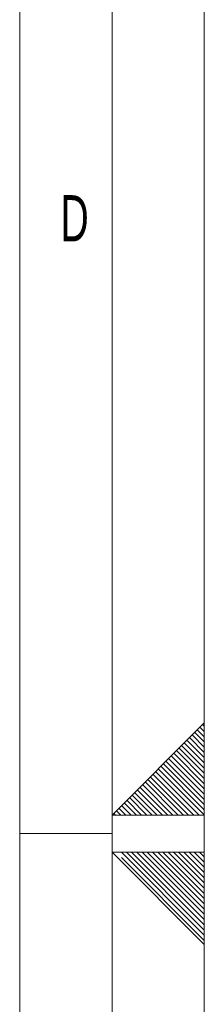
# Model space of a CAD drawing. Header units: millimetres. Extents: x 0 to 594, y 0 to 420.
# Tile 47 of 49: x 584 to 594, y 201 to 254. Entities that reach past the tile are written whole.
import ezdxf

# ---------------------------------------------------------------- set-up
doc = ezdxf.new("R2010")
doc.units = ezdxf.units.MM
doc.linetypes.add('CENTER', pattern=[10.16, 6.35, -1.27, 1.27, -1.27])
doc.styles.add('SLDTEXTSTYLE1', font='TXT', dxfattribs={"width": 0.638186})

msp = doc.modelspace()

# ---------------------------------------------------------------- linework, layer by layer
at = {"color": 133, "linetype": 'Continuous', "lineweight": 0, "true_color": 0x71e1e1}
for p, q in [((594, 420.00007), (594, 0)), ((589, 415.00007), (589, 60.25)), ((584, 410.00007), (584, 60.25)), ((589, 292), (589, 5)), ((594, 216.00007), (589, 211.00007)), ((594, 216.00007), (594, 204.00007)), ((589, 211.00007), (589, 209.00007)), ((589, 211.00007), (594, 211.00007)), ((584, 210.00007), (589, 210.00007)), ((589, 209.00007), (594, 209.00007)), ((594, 204.00007), (589, 209.00007))]:
    msp.add_line(p, q, dxfattribs=at)
at = {"color": 133, "linetype": 'CENTER', "lineweight": 0, "true_color": 0x71e1e1}
for p, q in [((594, 214.95987), (593.47987, 215.47993)), ((594, 215.24273), (593.62133, 215.6214)), ((594, 215.52553), (593.76273, 215.7628)), ((594, 215.8084), (593.90413, 215.9042)), ((594, 213.82847), (592.9142, 214.91427)), ((594, 214.11133), (593.05567, 215.05573)), ((594, 214.3942), (593.19707, 215.19713)), ((594, 214.677), (593.33847, 215.33853)), ((594, 212.69713), (592.34853, 214.3486)), ((594, 212.97993), (592.48993, 214.49)), ((594, 213.2628), (592.6314, 214.63147)), ((594, 213.54567), (592.7728, 214.77287)), ((594, 211.8486), (591.92427, 213.92433)), ((594, 212.13147), (592.06567, 214.06573)), ((594, 212.41427), (592.20713, 214.2072)), ((593.71713, 211.00007), (591.3586, 213.35867)), ((593.99113, 211.00893), (591.5, 213.50007)), ((594, 211.28293), (591.6414, 213.64147)), ((594, 211.56573), (591.78287, 213.78293)), ((592.5858, 211.00007), (590.79287, 212.79293)), ((592.8686, 211.00007), (590.93433, 212.9344)), ((593.15147, 211.00007), (591.07573, 213.0758)), ((593.43433, 211.00007), (591.21713, 213.2172)), ((591.4544, 211.00007), (590.2272, 212.22727)), ((591.73727, 211.00007), (590.3686, 212.36867)), ((592.02013, 211.00007), (590.51007, 212.51013)), ((592.30293, 211.00007), (590.65147, 212.65153)), ((590.32307, 211.00007), (589.66153, 211.6616)), ((590.60587, 211.00007), (589.80293, 211.803)), ((590.88873, 211.00007), (589.94433, 211.9444)), ((591.1716, 211.00007), (590.0858, 212.08587)), ((589.47453, 211.00007), (589.23727, 211.23733)), ((589.75733, 211.00007), (589.37867, 211.37873)), ((590.0402, 211.00007), (589.52013, 211.5202)), ((589.19167, 211.00007), (589.09587, 211.09593)), ((594, 204.21187), (589.2118, 209.00007)), ((594, 204.49467), (589.4946, 209.00007)), ((594, 204.77753), (589.77747, 209.00007)), ((594, 205.0604), (590.06033, 209.00007)), ((594, 205.3432), (590.34313, 209.00007)), ((594, 205.62607), (590.626, 209.00007)), ((594, 205.90887), (590.9088, 209.00007)), ((594, 206.19173), (591.19167, 209.00007)), ((594, 206.4746), (591.47453, 209.00007)), ((594, 206.7574), (591.75733, 209.00007)), ((594, 207.04027), (592.0402, 209.00007)), ((594, 207.32313), (592.32307, 209.00007)), ((594, 207.60593), (592.60587, 209.00007)), ((594, 207.8888), (592.88873, 209.00007)), ((594, 208.17167), (593.1716, 209.00007)), ((594, 208.45447), (593.4544, 209.00007)), ((594, 208.73733), (593.73727, 209.00007))]:
    msp.add_line(p, q, dxfattribs=at)

# ---------------------------------------------------------------- texts
at = {"color": 254, "linetype": 'Continuous', "lineweight": 0, "true_color": 0xe8e8e8, "insert": (586.9701, 244.56814), "char_height": 2.50001, "attachment_point": 2, "style": 'SLDTEXTSTYLE1'}
msp.add_mtext('D', dxfattribs=at)

doc.saveas('drawing.dxf')
